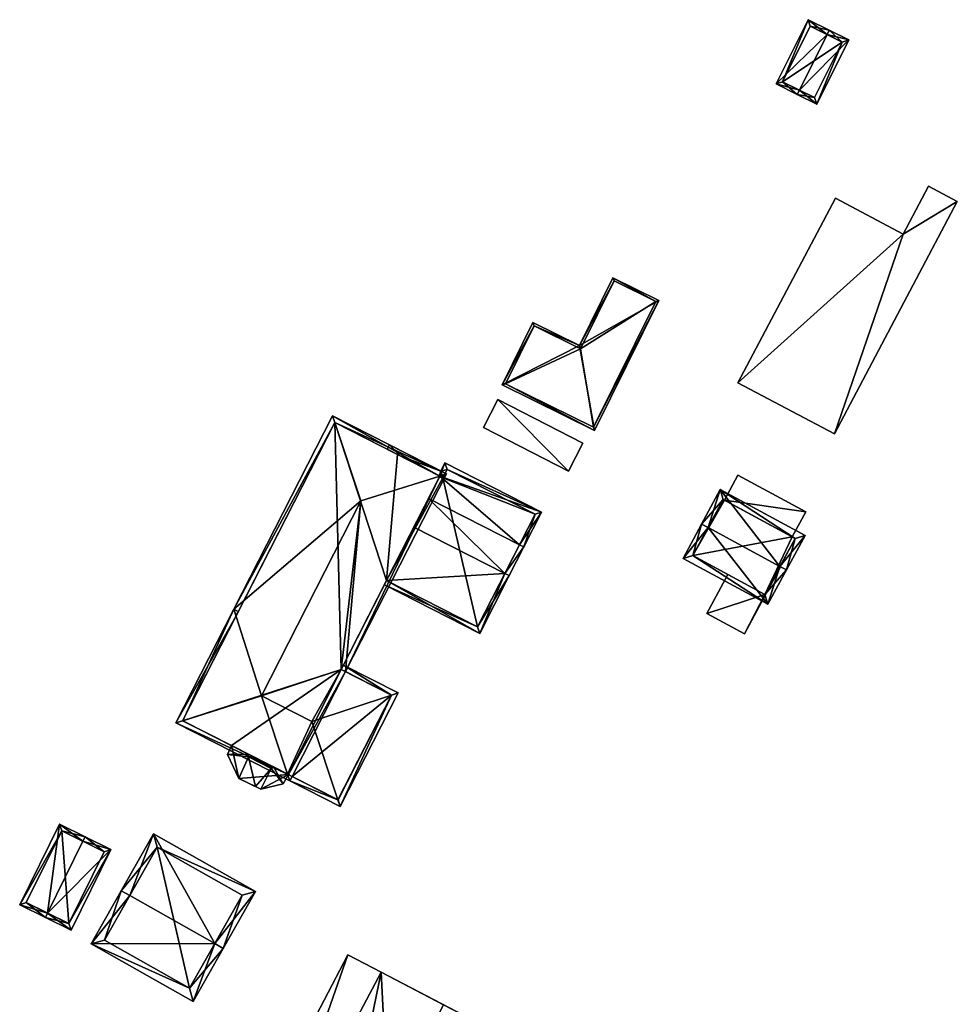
# Model space of a CAD drawing. Header units: inches. Extents: x 2528110 to 2532513, y 1151075 to 1152012.
# Tile 67 of 99: x 2531739 to 2531835, y 1151903 to 1152003. Entities that reach past the tile are written whole.
import ezdxf

# ---------------------------------------------------------------- set-up
doc = ezdxf.new("R2010")
doc.units = ezdxf.units.IN
doc.header["$MEASUREMENT"] = 0
doc.layers.add('Gebaeude Einzelhaus', color=10, linetype='Continuous')
doc.layers.add('Offenes Gebaeude', color=10, linetype='Continuous')

msp = doc.modelspace()

# ---------------------------------------------------------------- meshes
at = {"layer": 'Gebaeude Einzelhaus'}
mesh = msp.add_polyface(dxfattribs=at)
corners = [(2531821.763, 1152001.864, 403.842), (2531819.818, 1152003.39, 402.789), (2531816.551, 1151996.826, 402.789), (2531821.986, 1152002.311, 403.842), (2531818.943, 1151996.194, 403.842), (2531818.72, 1151995.746, 403.842), (2531820.709, 1151994.756, 402.789), (2531823.976, 1152001.321, 402.789), (2531820.043, 1152002.72, 403.006), (2531823.306, 1152001.096, 403.026), (2531817.221, 1151997.051, 403.006), (2531820.484, 1151995.426, 403.026), (2531823.306, 1152001.096, 396.373), (2531820.043, 1152002.72, 396.373), (2531817.221, 1151997.051, 396.373), (2531820.484, 1151995.426, 396.373)]
mesh.append_faces([[corners[k] for k in face] for face in [(6, 11, 9), (6, 9, 7), (4, 11, 5), (10, 4, 5), (5, 11, 6), (2, 10, 5), (8, 10, 1), (1, 10, 2), (0, 8, 3), (9, 0, 3), (7, 9, 3), (3, 8, 1), (4, 7, 0), (0, 7, 3), (5, 6, 4), (4, 6, 7), (0, 2, 4), (4, 2, 5), (3, 1, 0), (0, 1, 2)]], dxfattribs={"color": 13})
mesh.append_faces([[corners[k] for k in face] for face in [(12, 15, 14), (12, 14, 13), (9, 15, 12), (11, 15, 9), (4, 15, 11), (14, 15, 10), (10, 15, 4), (13, 14, 8), (8, 14, 10), (12, 13, 8), (0, 12, 8), (9, 12, 0)]], dxfattribs={"color": 41})
mesh = msp.add_polyface(dxfattribs=at)
corners = [(2531829.549, 1151981.482, 404.539), (2531812.659, 1151966.272, 404.539), (2531822.539, 1151961.061, 404.539), (2531822.612, 1151985.141, 404.539), (2531835.068, 1151984.814, 404.539), (2531832.125, 1151986.366, 404.539), (2531832.125, 1151986.366, 395.372), (2531835.068, 1151984.814, 395.372), (2531829.549, 1151981.482, 395.372), (2531822.612, 1151985.141, 395.372), (2531812.659, 1151966.272, 395.372), (2531822.539, 1151961.061, 395.372)]
mesh.append_faces([[corners[k] for k in face] for face in [(0, 4, 5), (0, 2, 4), (3, 1, 0), (0, 1, 2)]], dxfattribs={"color": 13})
mesh.append_faces([[corners[k] for k in face] for face in [(9, 8, 10), (10, 8, 11), (11, 8, 7), (7, 8, 6), (4, 2, 7), (7, 2, 11), (2, 1, 11), (11, 1, 10), (1, 3, 10), (10, 3, 9), (3, 0, 9), (9, 0, 8), (0, 5, 8), (8, 5, 6), (5, 4, 6), (6, 4, 7)]], dxfattribs={"color": 41})
mesh = msp.add_polyface(dxfattribs=at)
corners = [(2531788.561, 1151966.065, 400.712), (2531796.455, 1151970.088, 401.058), (2531791.715, 1151972.436, 400.712), (2531798.001, 1151961.392, 401.401), (2531804.587, 1151974.695, 401.401), (2531799.888, 1151977.021, 401.058), (2531791.828, 1151972.101, 400.728), (2531788.896, 1151966.178, 400.728), (2531797.888, 1151961.727, 401.385), (2531804.252, 1151974.582, 401.385), (2531800.001, 1151976.686, 401.074), (2531796.568, 1151969.753, 401.074), (2531804.252, 1151974.582, 395.289), (2531800.001, 1151976.686, 395.289), (2531796.568, 1151969.753, 395.289), (2531791.828, 1151972.101, 395.289), (2531788.896, 1151966.178, 395.289), (2531797.888, 1151961.727, 395.289)]
mesh.append_faces([[corners[k] for k in face] for face in [(11, 6, 1), (10, 11, 1), (9, 10, 5), (5, 10, 1), (4, 8, 9), (4, 9, 5), (7, 8, 3), (3, 8, 4), (6, 7, 0), (0, 7, 3), (1, 6, 2), (2, 6, 0), (5, 1, 4), (4, 1, 3), (3, 1, 0), (0, 1, 2)]], dxfattribs={"color": 13})
mesh.append_faces([[corners[k] for k in face] for face in [(14, 17, 16), (14, 16, 15), (12, 17, 14), (12, 14, 13), (9, 17, 12), (8, 17, 9), (16, 17, 7), (7, 17, 8), (15, 16, 6), (6, 16, 7), (14, 15, 6), (11, 14, 6), (13, 14, 10), (10, 14, 11), (12, 13, 10), (9, 12, 10)]], dxfattribs={"color": 41})
mesh = msp.add_polyface(dxfattribs=at)
corners = [(2531772.57, 1151936.753, 402.926), (2531782.871, 1151956.96, 402.926), (2531782.19, 1151956.746, 403.019), (2531774.144, 1151954.215, 404.111), (2531772.125, 1151936.98, 403.017), (2531763.974, 1151934.263, 404.111), (2531772.13, 1151936.978, 403.016), (2531766.879, 1151925.588, 402.926), (2531767.106, 1151926.033, 402.926), (2531766.653, 1151926.263, 403.018), (2531755.246, 1151931.516, 402.926), (2531755.928, 1151931.731, 403.019), (2531771.466, 1151962.212, 403.018), (2531771.239, 1151962.889, 402.926), (2531761.166, 1151943.129, 402.926), (2531766.653, 1151926.264, 403.018), (2531782.199, 1151956.741, 403.017), (2531761.381, 1151942.449, 403.017), (2531755.919, 1151931.735, 403.017), (2531771.458, 1151962.216, 403.017), (2531772.02, 1151922.966, 402.926), (2531771.793, 1151923.643, 403.018), (2531769.115, 1151931.641, 404.111), (2531777.939, 1151934.579, 402.926), (2531777.263, 1151934.354, 403.017), (2531772.353, 1151937.427, 402.926), (2531761.612, 1151942.902, 402.926), (2531771.801, 1151923.639, 403.017), (2531777.266, 1151934.36, 403.016), (2531772.57, 1151936.753, 393.486), (2531772.125, 1151936.98, 393.486), (2531779.544, 1151951.532, 400.911), (2531781.037, 1151954.461, 399.962), (2531782.199, 1151956.741, 399.375), (2531776.758, 1151946.068, 399.596), (2531776.758, 1151946.068, 393.486), (2531782.199, 1151956.741, 393.486), (2531782.194, 1151956.744, 399.375), (2531777.87, 1151958.948, 393.486), (2531771.458, 1151962.216, 393.486), (2531755.919, 1151931.735, 393.486), (2531766.726, 1151926.226, 400.071), (2531767.106, 1151926.033, 393.486), (2531762.609, 1151928.326, 400.631), (2531763.03, 1151928.111, 400.628), (2531765.198, 1151927.005, 400.625), (2531760.915, 1151929.189, 400.076), (2531760.915, 1151929.189, 393.486), (2531766.726, 1151926.226, 393.486), (2531771.801, 1151923.639, 393.486), (2531777.266, 1151934.36, 393.486)]
mesh.append_faces([[corners[k] for k in face] for face in [(24, 28, 23), (4, 25, 6), (6, 25, 28), (28, 25, 23), (20, 21, 27), (24, 20, 27), (24, 23, 20), (21, 7, 9), (21, 20, 7), (17, 14, 26), (17, 26, 14), (24, 4, 22), (22, 4, 5), (24, 25, 4), (24, 23, 25), (20, 24, 21), (21, 24, 22), (20, 23, 24), (9, 22, 5), (7, 21, 9), (9, 21, 22), (7, 20, 21), (10, 18, 11), (13, 12, 19), (2, 12, 13), (17, 14, 19), (19, 14, 13), (18, 10, 17), (17, 10, 14), (2, 1, 16), (1, 2, 13), (16, 6, 4), (1, 0, 16), (16, 0, 6), (10, 15, 7), (10, 11, 15), (15, 8, 7), (14, 12, 13), (14, 3, 12), (14, 5, 3), (14, 11, 5), (14, 10, 11), (2, 12, 3), (2, 1, 12), (12, 1, 13), (11, 9, 5), (11, 10, 9), (9, 10, 7), (7, 8, 9), (0, 3, 6), (6, 3, 4), (4, 3, 5), (0, 2, 3), (0, 1, 2)]], dxfattribs={"color": 13})
mesh.append_faces([[corners[k] for k in face] for face in [(42, 50, 49), (42, 29, 50), (28, 0, 6), (28, 50, 0), (0, 50, 29), (28, 24, 50), (24, 49, 50), (24, 27, 49), (27, 21, 49), (9, 8, 21), (21, 8, 49), (49, 8, 42), (48, 29, 42), (39, 30, 40), (40, 30, 47), (47, 30, 48), (48, 30, 29), (38, 35, 39), (39, 35, 30), (38, 36, 35), (42, 41, 48), (46, 40, 47), (43, 11, 46), (46, 11, 40), (41, 15, 45), (45, 15, 44), (44, 15, 43), (43, 15, 11), (42, 8, 41), (41, 8, 15), (40, 11, 18), (39, 17, 19), (39, 40, 17), (17, 40, 18), (19, 12, 39), (12, 38, 39), (12, 37, 38), (38, 37, 36), (12, 2, 37), (33, 37, 16), (16, 37, 2), (33, 36, 37), (34, 30, 35), (31, 4, 34), (34, 4, 30), (33, 16, 32), (32, 16, 31), (31, 16, 4), (0, 30, 6), (6, 30, 4), (0, 29, 30)]], dxfattribs={"color": 41})
mesh = msp.add_polyface(dxfattribs=at)
corners = [(2531782.194, 1151956.744, 399.375), (2531782.146, 1151956.771, 399.374), (2531778.149, 1151958.806, 399.375), (2531782.303, 1151957.25, 399.26), (2531777.055, 1151959.924, 399.26), (2531776.828, 1151959.479, 399.375), (2531782.199, 1151956.741, 399.375), (2531790.34, 1151949.72, 399.962), (2531781.037, 1151954.461, 399.962), (2531792.6, 1151953.053, 399.045), (2531782.725, 1151958.086, 399.045), (2531790.785, 1151949.493, 399.962), (2531788.846, 1151946.79, 400.911), (2531789.291, 1151946.563, 400.911), (2531779.544, 1151951.532, 400.911), (2531776.758, 1151946.068, 399.596), (2531776.531, 1151945.622, 399.489), (2531786.279, 1151940.653, 399.489), (2531786.06, 1151941.325, 399.596), (2531791.928, 1151952.834, 399.16), (2531782.945, 1151957.414, 399.16), (2531782.523, 1151956.576, 399.375), (2531782.2, 1151956.743, 399.374), (2531776.758, 1151946.068, 393.486), (2531786.06, 1151941.325, 393.486), (2531791.928, 1151952.834, 393.486), (2531782.945, 1151957.414, 393.486), (2531782.523, 1151956.576, 393.486), (2531782.2, 1151956.743, 393.486), (2531782.199, 1151956.741, 393.486), (2531782.146, 1151956.771, 393.486), (2531777.87, 1151958.948, 393.486)]
mesh.append_faces([[corners[k] for k in face] for face in [(3, 2, 4), (4, 2, 5), (3, 1, 2), (3, 22, 1), (3, 21, 22), (9, 20, 10), (10, 20, 3), (3, 20, 21), (11, 19, 9), (9, 19, 20), (11, 7, 19), (7, 11, 12), (12, 11, 13), (17, 18, 13), (13, 18, 12), (17, 16, 18), (18, 16, 15), (15, 12, 14), (15, 17, 12), (12, 17, 13), (15, 16, 17), (12, 8, 14), (12, 7, 8), (13, 11, 12), (12, 11, 7), (9, 7, 11), (3, 6, 10), (10, 6, 9), (9, 6, 7), (7, 6, 8), (3, 0, 6), (5, 2, 4), (4, 2, 3), (3, 1, 0), (1, 3, 2), (0, 1, 2)]], dxfattribs={"color": 13})
mesh.append_faces([[corners[k] for k in face] for face in [(28, 29, 30), (30, 29, 31), (28, 27, 29), (29, 27, 23), (23, 27, 24), (24, 27, 25), (25, 27, 26), (21, 27, 22), (22, 27, 28), (21, 20, 27), (27, 20, 26), (20, 19, 26), (26, 19, 25), (7, 25, 19), (12, 24, 7), (7, 24, 25), (12, 18, 24), (24, 18, 23), (23, 18, 15)]], dxfattribs={"color": 41})
mesh = msp.add_polyface(dxfattribs=at)
corners = [(2531811.275, 1151954.277, 399.577), (2531819.585, 1151953.094, 399.577), (2531812.661, 1151956.84, 399.577), (2531818.199, 1151950.531, 399.577), (2531812.661, 1151956.84, 394.317), (2531819.585, 1151953.094, 394.317), (2531811.275, 1151954.277, 394.317), (2531818.199, 1151950.531, 394.317)]
mesh.append_faces([[corners[k] for k in face] for face in [(3, 1, 0), (0, 1, 2)]], dxfattribs={"color": 13})
mesh.append_faces([[corners[k] for k in face] for face in [(4, 5, 6), (6, 5, 7), (7, 5, 3), (3, 5, 1), (4, 6, 2), (2, 6, 0), (2, 1, 4), (4, 1, 5)]], dxfattribs={"color": 41})
mesh = msp.add_polyface(dxfattribs=at)
corners = [(2531816.946, 1151947.501, 403.726), (2531817.605, 1151947.145, 403.726), (2531819.514, 1151950.671, 402.154), (2531810.854, 1151955.358, 402.154), (2531809.604, 1151951.473, 403.726), (2531808.945, 1151951.83, 403.726), (2531815.705, 1151943.635, 402.154), (2531807.046, 1151948.32, 402.154), (2531818.498, 1151950.369, 402.448), (2531811.156, 1151954.341, 402.448), (2531808.063, 1151948.624, 402.45), (2531815.403, 1151944.653, 402.45), (2531816.946, 1151947.501, 399.477), (2531818.498, 1151950.369, 394.317), (2531815.403, 1151944.653, 394.317), (2531816.946, 1151947.501, 399.577), (2531815.403, 1151944.653, 399.577), (2531815.403, 1151944.653, 399.477), (2531818.199, 1151950.531, 399.577), (2531811.275, 1151954.277, 399.577), (2531811.156, 1151954.341, 394.317), (2531818.199, 1151950.531, 394.317), (2531811.275, 1151954.277, 394.317), (2531808.063, 1151948.624, 394.317), (2531811.636, 1151946.691, 399.477), (2531811.636, 1151946.691, 399.577)]
mesh.append_faces([[corners[k] for k in face] for face in [(6, 11, 1), (1, 11, 0), (6, 10, 11), (10, 5, 4), (6, 7, 10), (10, 7, 5), (5, 9, 4), (8, 1, 0), (8, 2, 1), (5, 3, 9), (9, 3, 8), (8, 3, 2), (7, 4, 5), (7, 6, 4), (4, 6, 0), (0, 6, 1), (0, 3, 4), (4, 3, 5), (0, 2, 3), (0, 1, 2)]], dxfattribs={"color": 13})
mesh.append_faces([[corners[k] for k in face] for face in [(21, 23, 22), (22, 23, 20), (13, 14, 21), (21, 14, 23), (11, 25, 16), (24, 14, 17), (24, 23, 14), (11, 10, 25), (25, 10, 24), (24, 10, 23), (4, 9, 10), (10, 9, 23), (23, 9, 20), (20, 19, 22), (18, 13, 21), (18, 8, 13), (20, 9, 19), (19, 9, 18), (18, 9, 8), (14, 12, 17), (15, 11, 16), (15, 0, 11), (12, 8, 15), (15, 8, 0), (14, 13, 12), (12, 13, 8)]], dxfattribs={"color": 41})
mesh = msp.add_polyface(dxfattribs=at)
corners = [(2531765.198, 1151927.005, 400.625), (2531766.199, 1151925.29, 400.071), (2531766.726, 1151926.226, 400.071), (2531764.959, 1151926.861, 400.67), (2531763.898, 1151924.743, 400.071), (2531762.638, 1151928.058, 400.67), (2531763.03, 1151928.111, 400.628), (2531762.609, 1151928.326, 400.631), (2531760.503, 1151928.283, 400.071), (2531760.915, 1151929.189, 400.076), (2531761.67, 1151925.84, 400.071), (2531763.359, 1151925.009, 400.071), (2531760.915, 1151929.189, 393.486), (2531760.503, 1151928.283, 393.486), (2531761.67, 1151925.84, 393.486), (2531763.898, 1151924.743, 393.486), (2531766.199, 1151925.29, 393.486), (2531766.726, 1151926.226, 393.486)]
mesh.append_faces([[corners[k] for k in face] for face in [(11, 3, 5), (11, 4, 3), (10, 11, 5), (8, 10, 5), (8, 7, 9), (8, 5, 7), (5, 3, 6), (6, 3, 0), (5, 6, 7), (4, 1, 3), (3, 1, 0), (0, 1, 2)]], dxfattribs={"color": 13})
mesh.append_faces([[corners[k] for k in face] for face in [(14, 17, 15), (15, 17, 16), (14, 12, 17), (14, 13, 12), (16, 17, 1), (1, 17, 2), (1, 4, 16), (16, 4, 15), (11, 15, 4), (11, 14, 15), (11, 10, 14), (10, 8, 14), (14, 8, 13), (13, 8, 12), (12, 8, 9)]], dxfattribs={"color": 41})
mesh = msp.add_polyface(dxfattribs=at)
corners = [(2531742.12, 1151912.075, 401.091), (2531741.899, 1151911.626, 401.091), (2531744.52, 1151910.334, 399.195), (2531748.584, 1151918.576, 399.195), (2531745.742, 1151919.42, 401.091), (2531745.963, 1151919.869, 401.091), (2531743.343, 1151921.161, 399.195), (2531739.278, 1151912.918, 399.195), (2531744.293, 1151911.004, 399.519), (2531747.914, 1151918.349, 399.52), (2531743.57, 1151920.491, 399.519), (2531739.948, 1151913.145, 399.52), (2531747.914, 1151918.349, 393.335), (2531743.57, 1151920.491, 393.335), (2531739.948, 1151913.145, 393.335), (2531744.293, 1151911.004, 393.335)]
mesh.append_faces([[corners[k] for k in face] for face in [(0, 8, 1), (11, 0, 1), (10, 11, 7), (7, 11, 1), (6, 10, 7), (4, 10, 5), (9, 4, 5), (5, 10, 6), (3, 8, 9), (3, 9, 5), (1, 8, 2), (2, 8, 3), (0, 7, 1), (4, 6, 0), (0, 6, 7), (4, 5, 6), (0, 3, 4), (4, 3, 5), (0, 2, 3), (0, 1, 2)]], dxfattribs={"color": 13})
mesh.append_faces([[corners[k] for k in face] for face in [(13, 15, 14), (12, 15, 13), (8, 15, 12), (8, 12, 9), (14, 15, 8), (0, 14, 8), (11, 14, 0), (13, 14, 10), (10, 14, 11), (12, 13, 10), (4, 12, 10), (9, 12, 4)]], dxfattribs={"color": 41})
mesh = msp.add_polyface(dxfattribs=at)
corners = [(2531759.204, 1151908.949, 404.911), (2531746.594, 1151908.939, 402.422), (2531757.008, 1151903.041, 402.422), (2531750.53, 1151913.861, 404.911), (2531749.66, 1151914.354, 404.911), (2531760.074, 1151908.456, 404.911), (2531763.37, 1151914.276, 402.422), (2531752.956, 1151920.174, 402.422), (2531756.63, 1151904.404, 402.822), (2531762.008, 1151913.899, 402.794), (2531753.334, 1151918.811, 402.794), (2531747.956, 1151909.316, 402.822), (2531753.334, 1151918.811, 393.24), (2531762.008, 1151913.899, 393.24), (2531747.956, 1151909.316, 393.24), (2531756.63, 1151904.404, 393.24)]
mesh.append_faces([[corners[k] for k in face] for face in [(11, 8, 1), (3, 11, 4), (10, 3, 4), (4, 11, 1), (7, 10, 4), (9, 10, 6), (6, 10, 7), (8, 0, 5), (5, 0, 9), (5, 9, 6), (1, 8, 2), (2, 8, 5), (0, 7, 3), (3, 7, 4), (5, 6, 0), (0, 6, 7), (0, 2, 5), (4, 1, 3), (3, 1, 0), (0, 1, 2)]], dxfattribs={"color": 13})
mesh.append_faces([[corners[k] for k in face] for face in [(12, 15, 14), (13, 15, 12), (0, 15, 13), (8, 15, 0), (0, 13, 9), (14, 15, 11), (11, 15, 8), (12, 14, 3), (3, 14, 11), (10, 12, 3), (13, 12, 9), (9, 12, 10)]], dxfattribs={"color": 41})
mesh = msp.add_polyface(dxfattribs=at)
corners = [(2531770.936, 1151880.384, 403.86), (2531789.308, 1151899.194, 402.319), (2531782.589, 1151902.703, 403.86), (2531777.655, 1151876.875, 402.319), (2531764.428, 1151883.781, 402.283), (2531772.809, 1151907.808, 401.49), (2531761.156, 1151885.489, 401.49), (2531776.221, 1151906.027, 402.317), (2531789.308, 1151899.194, 393.371), (2531776.221, 1151906.027, 393.371), (2531764.428, 1151883.781, 393.371), (2531777.655, 1151876.875, 393.371)]
mesh.append_faces([[corners[k] for k in face] for face in [(5, 4, 6), (7, 4, 5), (7, 0, 2), (7, 4, 0), (7, 5, 4), (4, 5, 6), (3, 1, 0), (0, 1, 2)]], dxfattribs={"color": 13})
mesh.append_faces([[corners[k] for k in face] for face in [(9, 11, 10), (9, 8, 11), (1, 3, 8), (8, 3, 11), (0, 11, 3), (0, 10, 11), (0, 4, 10), (4, 9, 10), (4, 7, 9), (2, 9, 7), (2, 8, 9), (2, 1, 8)]], dxfattribs={"color": 41})
at = {"layer": 'Offenes Gebaeude'}
mesh = msp.add_polyface(dxfattribs=at)
corners = [(2531795.339, 1151957.245, 399.047), (2531788.115, 1151964.558, 399.897), (2531786.651, 1151961.709, 399.047), (2531796.803, 1151960.094, 399.897), (2531795.339, 1151957.245, 398.947), (2531786.651, 1151961.709, 398.947), (2531796.803, 1151960.094, 399.797), (2531788.115, 1151964.558, 399.797)]
mesh.append_faces([[corners[k] for k in face] for face in [(3, 1, 0), (0, 1, 2)]], dxfattribs={"color": 13})
mesh.append_faces([[corners[k] for k in face] for face in [(4, 7, 6), (5, 7, 4), (2, 7, 5), (1, 7, 2), (6, 7, 3), (3, 7, 1), (4, 6, 0), (0, 6, 3), (5, 4, 2), (2, 4, 0)]], dxfattribs={"color": 41})
mesh = msp.add_polyface(dxfattribs=at)
corners = [(2531815.403, 1151944.653, 399.577), (2531813.318, 1151940.625, 399.577), (2531817.018, 1151947.462, 399.577), (2531809.477, 1151942.702, 399.577), (2531816.946, 1151947.501, 399.577), (2531811.636, 1151946.691, 399.577), (2531813.318, 1151940.625, 399.477), (2531809.477, 1151942.702, 399.477), (2531817.018, 1151947.462, 399.477), (2531816.946, 1151947.501, 399.477), (2531811.636, 1151946.691, 399.477), (2531815.403, 1151944.653, 399.477)]
mesh.append_faces([[corners[k] for k in face] for face in [(3, 0, 5), (0, 2, 4), (3, 1, 0), (0, 1, 2)]], dxfattribs={"color": 13})
mesh.append_faces([[corners[k] for k in face] for face in [(8, 11, 9), (11, 7, 10), (8, 6, 11), (11, 6, 7), (7, 5, 10), (7, 3, 5), (2, 8, 4), (4, 8, 9), (2, 1, 8), (8, 1, 6), (1, 3, 6), (6, 3, 7)]], dxfattribs={"color": 41})

doc.saveas('drawing.dxf')
